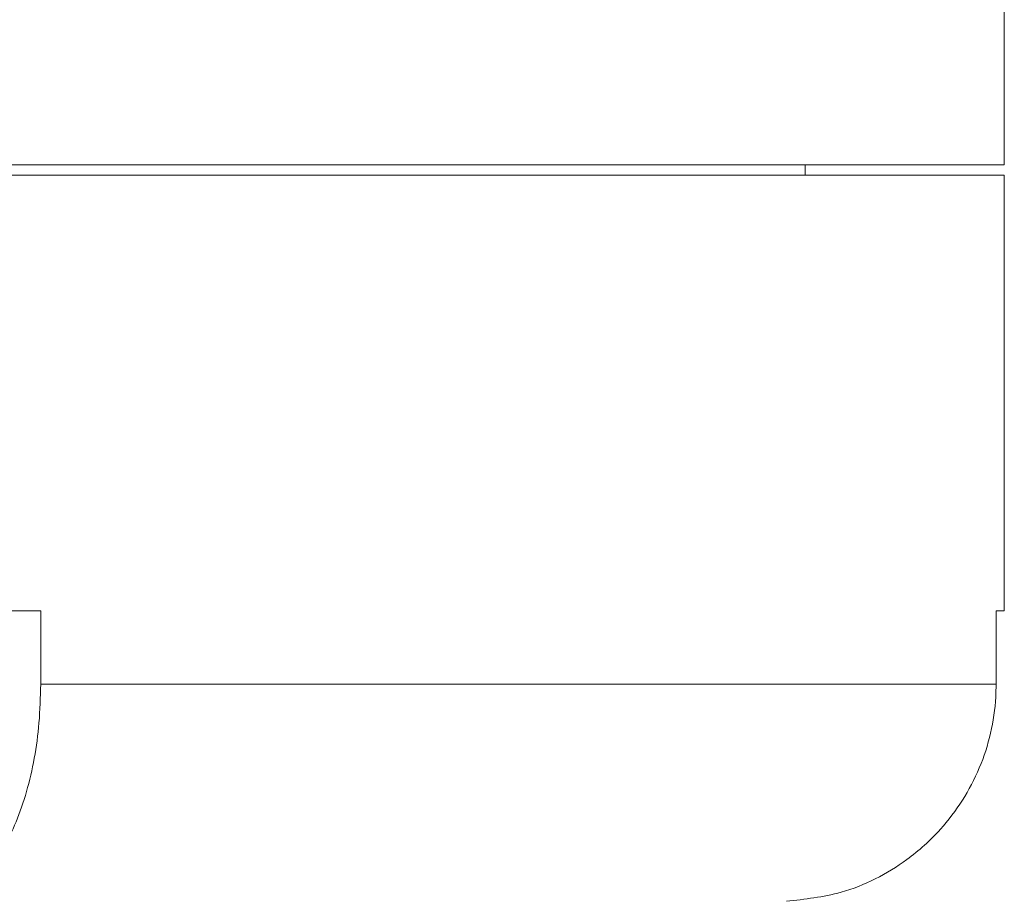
# Model space of a CAD drawing. Header units: inches. Extents: x -4.2 to 22.3, y -10.2 to 17.4.
# Tile 59 of 121: x 0 to 0.8, y 0.2 to 0.9. Entities that reach past the tile are written whole.
import ezdxf

# ---------------------------------------------------------------- set-up
doc = ezdxf.new("R2010")
doc.units = ezdxf.units.IN
doc.header["$MEASUREMENT"] = 0

msp = doc.modelspace()

# ---------------------------------------------------------------- linework, layer by layer
at = {"color": 7, "linetype": 'Continuous', "lineweight": 15}
for p, q in [((0.82434, 0.80052), (0.82434, 5.62152)), ((-3.05066, 0.80052), (0.82434, 0.80052)), ((0.65284, 0.79152), (0.65284, 0.80052)), ((-3.05066, 0.79152), (0.82434, 0.79152)), ((0.82434, 0.41652), (0.82434, 0.79152)), ((-0.00503, 0.41652), (-0.29082, 0.41652)), ((-0.00503, 0.41652), (-0.00503, 0.35352)), ((0.82434, 0.41652), (0.81731, 0.41652)), ((0.81731, 0.41652), (0.81731, 0.35352)), ((-0.00503, 0.35352), (0.81731, 0.35352))]:
    msp.add_line(p, q, dxfattribs=at)
for points, knots in [([(-0.09526, 0.16666), (-0.08473, 0.16955), (-0.06365, 0.17534), (-0.03611, 0.20992), (-0.01582, 0.25922), (-0.0062, 0.31026), (-0.00533, 0.34237), (-0.00503, 0.35352)], [0, 0, 0, 0, 0.2211922, 0.442436, 0.6631401, 0.8829908, 1, 1, 1, 1]), ([(0.81731, 0.35352), (0.81724, 0.34982), (0.81677, 0.32526), (0.80604, 0.28007), (0.7762, 0.23295), (0.73517, 0.19617), (0.68956, 0.17263), (0.65269, 0.16846), (0.63684, 0.16666)], [0, 0, 0, 0, 0.038866, 0.257694, 0.476592, 0.612558, 0.833509, 1, 1, 1, 1])]:
    msp.add_open_spline(points, degree=3, knots=knots, dxfattribs=at)

doc.saveas('drawing.dxf')
